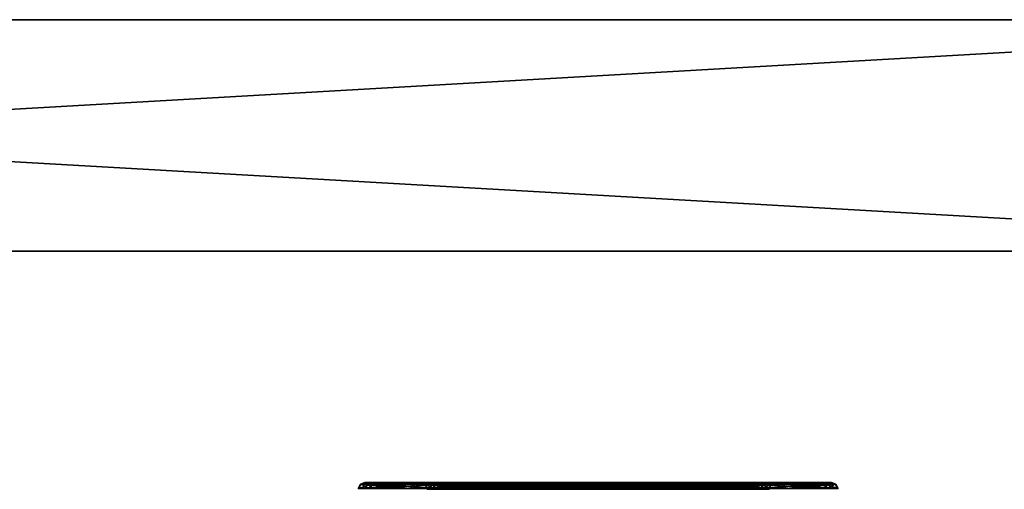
# Model space of a CAD drawing. Header units: millimetres. Extents: x -150 to 150, y -85 to 1149.
# Tile 204 of 256: x -93.65 to -89.39, y 1014.37 to 1016.4. Entities that reach past the tile are written whole.
import ezdxf

# ---------------------------------------------------------------- set-up
doc = ezdxf.new("R2010")
doc.units = ezdxf.units.MM
doc.header["$LTSCALE"] = 21.359881
for name, color, linetype in [('6381', 7, 'CONTINUOUS'), ('6382', 7, 'CONTINUOUS'), ('6383', 7, 'CONTINUOUS'), ('6384', 7, 'CONTINUOUS'), ('6385', 7, 'CONTINUOUS'), ('6386', 7, 'CONTINUOUS'), ('6387', 7, 'CONTINUOUS'), ('6388', 7, 'CONTINUOUS'), ('6422', 7, 'CONTINUOUS'), ('6423', 7, 'CONTINUOUS'), ('6424', 7, 'CONTINUOUS'), ('6425', 7, 'CONTINUOUS'), ('6426', 7, 'CONTINUOUS'), ('6427', 7, 'CONTINUOUS'), ('6428', 7, 'CONTINUOUS'), ('6429', 7, 'CONTINUOUS'), ('9017', 7, 'CONTINUOUS'), ('9018', 7, 'CONTINUOUS'), ('9019', 7, 'CONTINUOUS')]:
    doc.layers.add(name, color=color, linetype=linetype)

msp = doc.modelspace()

# ---------------------------------------------------------------- linework, layer by layer
at = {"layer": '6381', "linetype": 'CONTINUOUS'}
for points in [[(-91.8983, 1014.3912, 266.9508), (-91.7347, 1014.3912, 267.3079), (-91.8896, 1014.37, 266.9493), (-91.8983, 1014.3912, 266.9508)], [(-91.8615, 1014.3912, 266.5598), (-91.8983, 1014.3912, 266.9508), (-91.8532, 1014.37, 266.5628), (-91.8615, 1014.3912, 266.5598)], [(-91.8532, 1014.37, 266.5628), (-91.8983, 1014.3912, 266.9508), (-91.8896, 1014.37, 266.9493), (-91.8532, 1014.37, 266.5628)], [(-91.8896, 1014.37, 266.9493), (-91.7347, 1014.3912, 267.3079), (-91.7279, 1014.37, 267.3023), (-91.8896, 1014.37, 266.9493)], [(-91.634, 1014.3912, 266.2395), (-91.8615, 1014.3912, 266.5598), (-91.6284, 1014.37, 266.2463), (-91.634, 1014.3912, 266.2395)], [(-91.6284, 1014.37, 266.2463), (-91.8615, 1014.3912, 266.5598), (-91.8532, 1014.37, 266.5628), (-91.6284, 1014.37, 266.2463)], [(-91.7347, 1014.3912, 267.3079), (-91.4145, 1014.3912, 267.5353), (-91.7279, 1014.37, 267.3023), (-91.7347, 1014.3912, 267.3079)], [(-91.4145, 1014.3912, 267.5353), (-91.4122, 1014.3815, 267.5292), (-91.7279, 1014.37, 267.3023), (-91.4145, 1014.3912, 267.5353)], [(-91.4122, 1014.3815, 267.5292), (-91.4114, 1014.37, 267.5271), (-91.7279, 1014.37, 267.3023), (-91.4122, 1014.3815, 267.5292)], [(-91.277, 1014.3912, 266.0759), (-91.634, 1014.3912, 266.2395), (-91.2755, 1014.37, 266.0846), (-91.277, 1014.3912, 266.0759)], [(-91.2755, 1014.37, 266.0846), (-91.634, 1014.3912, 266.2395), (-91.6284, 1014.37, 266.2463), (-91.2755, 1014.37, 266.0846)], [(-90.8859, 1014.3912, 266.1128), (-91.277, 1014.3912, 266.0759), (-90.8882, 1014.3815, 266.1189), (-90.8859, 1014.3912, 266.1128)], [(-90.8882, 1014.3815, 266.1189), (-91.277, 1014.3912, 266.0759), (-90.889, 1014.37, 266.121), (-90.8882, 1014.3815, 266.1189)], [(-90.889, 1014.37, 266.121), (-91.277, 1014.3912, 266.0759), (-91.2755, 1014.37, 266.0846), (-90.889, 1014.37, 266.121)]]:
    msp.add_3dface(points, dxfattribs=at)
at = {"layer": '6382', "linetype": 'CONTINUOUS'}
for points in [[(-91.7511, 1014.4, 267.3213), (-91.8983, 1014.3912, 266.9508), (-91.919, 1014.4, 266.9557), (-91.7511, 1014.4, 267.3213)], [(-91.919, 1014.4, 266.9557), (-91.8983, 1014.3912, 266.9508), (-91.8818, 1014.4, 266.5536), (-91.919, 1014.4, 266.9557)], [(-91.7347, 1014.3912, 267.3079), (-91.8983, 1014.3912, 266.9508), (-91.7511, 1014.4, 267.3213), (-91.7347, 1014.3912, 267.3079)], [(-91.8983, 1014.3912, 266.9508), (-91.8615, 1014.3912, 266.5598), (-91.8818, 1014.4, 266.5536), (-91.8983, 1014.3912, 266.9508)], [(-91.8818, 1014.4, 266.5536), (-91.8615, 1014.3912, 266.5598), (-91.6492, 1014.4, 266.2245), (-91.8818, 1014.4, 266.5536)], [(-91.8615, 1014.3912, 266.5598), (-91.634, 1014.3912, 266.2395), (-91.6492, 1014.4, 266.2245), (-91.8615, 1014.3912, 266.5598)], [(-91.4219, 1014.4, 267.5552), (-91.7347, 1014.3912, 267.3079), (-91.7511, 1014.4, 267.3213), (-91.4219, 1014.4, 267.5552)], [(-91.7347, 1014.3912, 267.3079), (-91.4219, 1014.4, 267.5552), (-91.4179, 1014.3977, 267.5444), (-91.7347, 1014.3912, 267.3079)], [(-91.4145, 1014.3912, 267.5353), (-91.7347, 1014.3912, 267.3079), (-91.4179, 1014.3977, 267.5444), (-91.4145, 1014.3912, 267.5353)], [(-91.6492, 1014.4, 266.2245), (-91.634, 1014.3912, 266.2395), (-91.2829, 1014.4, 266.0554), (-91.6492, 1014.4, 266.2245)], [(-91.634, 1014.3912, 266.2395), (-91.277, 1014.3912, 266.0759), (-91.2829, 1014.4, 266.0554), (-91.634, 1014.3912, 266.2395)], [(-91.2829, 1014.4, 266.0554), (-91.277, 1014.3912, 266.0759), (-91.0781, 1014.4, 266.0474), (-91.2829, 1014.4, 266.0554)], [(-91.277, 1014.3912, 266.0759), (-90.8859, 1014.3912, 266.1128), (-91.0781, 1014.4, 266.0474), (-91.277, 1014.3912, 266.0759)], [(-91.0781, 1014.4, 266.0474), (-90.8859, 1014.3912, 266.1128), (-90.8825, 1014.3977, 266.1036), (-91.0781, 1014.4, 266.0474)], [(-90.8785, 1014.4, 266.0929), (-91.0781, 1014.4, 266.0474), (-90.8825, 1014.3977, 266.1036), (-90.8785, 1014.4, 266.0929)]]:
    msp.add_3dface(points, dxfattribs=at)
at = {"layer": '6383', "linetype": 'CONTINUOUS'}
for points in [[(-91.4122, 1014.3815, 267.5292), (-91.4145, 1014.3912, 267.5353), (-91.0234, 1014.3912, 267.5722), (-91.4122, 1014.3815, 267.5292)], [(-91.4114, 1014.37, 267.5271), (-91.4122, 1014.3815, 267.5292), (-91.0234, 1014.3912, 267.5722), (-91.4114, 1014.37, 267.5271)], [(-91.4114, 1014.37, 267.5271), (-91.0234, 1014.3912, 267.5722), (-91.0249, 1014.37, 267.5635), (-91.4114, 1014.37, 267.5271)], [(-91.0234, 1014.3912, 267.5722), (-90.6663, 1014.3912, 267.4086), (-91.0249, 1014.37, 267.5635), (-91.0234, 1014.3912, 267.5722)], [(-91.0249, 1014.37, 267.5635), (-90.6663, 1014.3912, 267.4086), (-90.6719, 1014.37, 267.4018), (-91.0249, 1014.37, 267.5635)], [(-90.8882, 1014.3815, 266.1189), (-90.889, 1014.37, 266.121), (-90.5724, 1014.37, 266.3458), (-90.8882, 1014.3815, 266.1189)], [(-90.8859, 1014.3912, 266.1128), (-90.8882, 1014.3815, 266.1189), (-90.5724, 1014.37, 266.3458), (-90.8859, 1014.3912, 266.1128)], [(-90.5657, 1014.3912, 266.3402), (-90.8859, 1014.3912, 266.1128), (-90.5724, 1014.37, 266.3458), (-90.5657, 1014.3912, 266.3402)], [(-90.6663, 1014.3912, 267.4086), (-90.4389, 1014.3912, 267.0883), (-90.6719, 1014.37, 267.4018), (-90.6663, 1014.3912, 267.4086)], [(-90.6719, 1014.37, 267.4018), (-90.4389, 1014.3912, 267.0883), (-90.4471, 1014.37, 267.0853), (-90.6719, 1014.37, 267.4018)], [(-90.4107, 1014.37, 266.6987), (-90.5657, 1014.3912, 266.3402), (-90.5724, 1014.37, 266.3458), (-90.4107, 1014.37, 266.6987)], [(-90.4021, 1014.3912, 266.6973), (-90.5657, 1014.3912, 266.3402), (-90.4107, 1014.37, 266.6987), (-90.4021, 1014.3912, 266.6973)], [(-90.4389, 1014.3912, 267.0883), (-90.4021, 1014.3912, 266.6973), (-90.4471, 1014.37, 267.0853), (-90.4389, 1014.3912, 267.0883)], [(-90.4471, 1014.37, 267.0853), (-90.4021, 1014.3912, 266.6973), (-90.4107, 1014.37, 266.6987), (-90.4471, 1014.37, 267.0853)]]:
    msp.add_3dface(points, dxfattribs=at)
at = {"layer": '6384', "linetype": 'CONTINUOUS'}
for points in [[(-91.4179, 1014.3977, 267.5444), (-91.4219, 1014.4, 267.5552), (-91.2223, 1014.4, 267.6007), (-91.4179, 1014.3977, 267.5444)], [(-91.4145, 1014.3912, 267.5353), (-91.4179, 1014.3977, 267.5444), (-91.2223, 1014.4, 267.6007), (-91.4145, 1014.3912, 267.5353)], [(-91.0234, 1014.3912, 267.5722), (-91.4145, 1014.3912, 267.5353), (-91.2223, 1014.4, 267.6007), (-91.0234, 1014.3912, 267.5722)], [(-91.0174, 1014.4, 267.5927), (-91.0234, 1014.3912, 267.5722), (-91.2223, 1014.4, 267.6007), (-91.0174, 1014.4, 267.5927)], [(-90.6663, 1014.3912, 267.4086), (-91.0234, 1014.3912, 267.5722), (-91.0174, 1014.4, 267.5927), (-90.6663, 1014.3912, 267.4086)], [(-90.6512, 1014.4, 267.4236), (-90.6663, 1014.3912, 267.4086), (-91.0174, 1014.4, 267.5927), (-90.6512, 1014.4, 267.4236)], [(-90.8825, 1014.3977, 266.1036), (-90.8859, 1014.3912, 266.1128), (-90.5657, 1014.3912, 266.3402), (-90.8825, 1014.3977, 266.1036)], [(-90.8785, 1014.4, 266.0929), (-90.8825, 1014.3977, 266.1036), (-90.5657, 1014.3912, 266.3402), (-90.8785, 1014.4, 266.0929)], [(-90.8785, 1014.4, 266.0929), (-90.5657, 1014.3912, 266.3402), (-90.5492, 1014.4, 266.3268), (-90.8785, 1014.4, 266.0929)], [(-90.4389, 1014.3912, 267.0883), (-90.6663, 1014.3912, 267.4086), (-90.6512, 1014.4, 267.4236), (-90.4389, 1014.3912, 267.0883)], [(-90.4186, 1014.4, 267.0945), (-90.4389, 1014.3912, 267.0883), (-90.6512, 1014.4, 267.4236), (-90.4186, 1014.4, 267.0945)], [(-90.5657, 1014.3912, 266.3402), (-90.4021, 1014.3912, 266.6973), (-90.5492, 1014.4, 266.3268), (-90.5657, 1014.3912, 266.3402)], [(-90.5492, 1014.4, 266.3268), (-90.4021, 1014.3912, 266.6973), (-90.3814, 1014.4, 266.6924), (-90.5492, 1014.4, 266.3268)], [(-90.4021, 1014.3912, 266.6973), (-90.4389, 1014.3912, 267.0883), (-90.4186, 1014.4, 267.0945), (-90.4021, 1014.3912, 266.6973)], [(-90.3814, 1014.4, 266.6924), (-90.4021, 1014.3912, 266.6973), (-90.4186, 1014.4, 267.0945), (-90.3814, 1014.4, 266.6924)]]:
    msp.add_3dface(points, dxfattribs=at)
at = {"layer": '6385', "linetype": 'CONTINUOUS'}
for points in [[(-92.1786, 1014.3923, 266.9983), (-92.128, 1014.3923, 266.4607), (-92.1883, 1014.3733, 266.9999), (-92.1786, 1014.3923, 266.9983)], [(-92.1883, 1014.3733, 266.9999), (-92.128, 1014.3923, 266.4607), (-92.1371, 1014.3733, 266.4573), (-92.1883, 1014.3733, 266.9999)], [(-91.9612, 1014.3733, 267.4954), (-92.1786, 1014.3923, 266.9983), (-92.1883, 1014.3733, 266.9999), (-91.9612, 1014.3733, 267.4954)], [(-91.9537, 1014.3923, 267.4892), (-92.1786, 1014.3923, 266.9983), (-91.9612, 1014.3733, 267.4954), (-91.9537, 1014.3923, 267.4892)], [(-92.128, 1014.3923, 266.4607), (-91.8153, 1014.3923, 266.0205), (-92.1371, 1014.3733, 266.4573), (-92.128, 1014.3923, 266.4607)], [(-92.1371, 1014.3733, 266.4573), (-91.8153, 1014.3923, 266.0205), (-91.8216, 1014.3733, 266.013), (-92.1371, 1014.3733, 266.4573)], [(-91.5169, 1014.3733, 267.811), (-91.9537, 1014.3923, 267.4892), (-91.9612, 1014.3733, 267.4954), (-91.5169, 1014.3733, 267.811)], [(-91.5135, 1014.3923, 267.8018), (-91.9537, 1014.3923, 267.4892), (-91.5158, 1014.3837, 267.8081), (-91.5135, 1014.3923, 267.8018)], [(-91.5158, 1014.3837, 267.8081), (-91.9537, 1014.3923, 267.4892), (-91.5169, 1014.3733, 267.811), (-91.5158, 1014.3837, 267.8081)], [(-91.8153, 1014.3923, 266.0205), (-91.3244, 1014.3923, 265.7956), (-91.8216, 1014.3733, 266.013), (-91.8153, 1014.3923, 266.0205)], [(-91.8216, 1014.3733, 266.013), (-91.3244, 1014.3923, 265.7956), (-91.3261, 1014.3733, 265.786), (-91.8216, 1014.3733, 266.013)], [(-90.7869, 1014.3923, 265.8463), (-90.7846, 1014.3837, 265.84), (-91.3261, 1014.3733, 265.786), (-90.7869, 1014.3923, 265.8463)], [(-91.3244, 1014.3923, 265.7956), (-90.7869, 1014.3923, 265.8463), (-91.3261, 1014.3733, 265.786), (-91.3244, 1014.3923, 265.7956)], [(-90.7846, 1014.3837, 265.84), (-90.7835, 1014.3733, 265.8371), (-91.3261, 1014.3733, 265.786), (-90.7846, 1014.3837, 265.84)]]:
    msp.add_3dface(points, dxfattribs=at)
at = {"layer": '6386', "linetype": 'CONTINUOUS'}
for points in [[(-92.128, 1014.3923, 266.4607), (-92.1786, 1014.3923, 266.9983), (-92.1593, 1014.4, 266.9923), (-92.128, 1014.3923, 266.4607)], [(-92.1786, 1014.3923, 266.9983), (-91.9537, 1014.3923, 267.4892), (-91.9404, 1014.4, 267.4738), (-92.1786, 1014.3923, 266.9983)], [(-92.1593, 1014.4, 266.9923), (-92.1786, 1014.3923, 266.9983), (-91.9404, 1014.4, 267.4738), (-92.1593, 1014.4, 266.9923)], [(-92.1089, 1014.4, 266.467), (-92.128, 1014.3923, 266.4607), (-92.1593, 1014.4, 266.9923), (-92.1089, 1014.4, 266.467)], [(-91.8153, 1014.3923, 266.0205), (-92.128, 1014.3923, 266.4607), (-92.1089, 1014.4, 266.467), (-91.8153, 1014.3923, 266.0205)], [(-91.8024, 1014.4, 266.0358), (-91.8153, 1014.3923, 266.0205), (-92.1089, 1014.4, 266.467), (-91.8024, 1014.4, 266.0358)], [(-91.9537, 1014.3923, 267.4892), (-91.5135, 1014.3923, 267.8018), (-91.7438, 1014.4, 267.6573), (-91.9537, 1014.3923, 267.4892)], [(-91.9404, 1014.4, 267.4738), (-91.9537, 1014.3923, 267.4892), (-91.7438, 1014.4, 267.6573), (-91.9404, 1014.4, 267.4738)], [(-91.3244, 1014.3923, 265.7956), (-91.8153, 1014.3923, 266.0205), (-91.3218, 1014.4, 265.8155), (-91.3244, 1014.3923, 265.7956)], [(-91.3218, 1014.4, 265.8155), (-91.8153, 1014.3923, 266.0205), (-91.8024, 1014.4, 266.0358), (-91.3218, 1014.4, 265.8155)], [(-91.7438, 1014.4, 267.6573), (-91.5135, 1014.3923, 267.8018), (-91.5102, 1014.398, 267.7931), (-91.7438, 1014.4, 267.6573)], [(-91.5065, 1014.4, 267.7831), (-91.7438, 1014.4, 267.6573), (-91.5102, 1014.398, 267.7931), (-91.5065, 1014.4, 267.7831)], [(-90.7939, 1014.4, 265.865), (-91.3244, 1014.3923, 265.7956), (-91.3218, 1014.4, 265.8155), (-90.7939, 1014.4, 265.865)], [(-91.3244, 1014.3923, 265.7956), (-90.7939, 1014.4, 265.865), (-90.7901, 1014.398, 265.855), (-91.3244, 1014.3923, 265.7956)], [(-90.7869, 1014.3923, 265.8463), (-91.3244, 1014.3923, 265.7956), (-90.7901, 1014.398, 265.855), (-90.7869, 1014.3923, 265.8463)]]:
    msp.add_3dface(points, dxfattribs=at)
at = {"layer": '6387', "linetype": 'CONTINUOUS'}
for points in [[(-91.5158, 1014.3837, 267.8081), (-91.5169, 1014.3733, 267.811), (-90.9743, 1014.3733, 267.8621), (-91.5158, 1014.3837, 267.8081)], [(-91.5135, 1014.3923, 267.8018), (-91.5158, 1014.3837, 267.8081), (-90.9743, 1014.3733, 267.8621), (-91.5135, 1014.3923, 267.8018)], [(-90.9759, 1014.3923, 267.8525), (-91.5135, 1014.3923, 267.8018), (-90.9743, 1014.3733, 267.8621), (-90.9759, 1014.3923, 267.8525)], [(-90.485, 1014.3923, 267.6276), (-90.9759, 1014.3923, 267.8525), (-90.4788, 1014.3733, 267.6351), (-90.485, 1014.3923, 267.6276)], [(-90.4788, 1014.3733, 267.6351), (-90.9759, 1014.3923, 267.8525), (-90.9743, 1014.3733, 267.8621), (-90.4788, 1014.3733, 267.6351)], [(-90.7846, 1014.3837, 265.84), (-90.7869, 1014.3923, 265.8463), (-90.3467, 1014.3923, 266.1589), (-90.7846, 1014.3837, 265.84)], [(-90.7835, 1014.3733, 265.8371), (-90.7846, 1014.3837, 265.84), (-90.3467, 1014.3923, 266.1589), (-90.7835, 1014.3733, 265.8371)], [(-90.7835, 1014.3733, 265.8371), (-90.3467, 1014.3923, 266.1589), (-90.3391, 1014.3733, 266.1527), (-90.7835, 1014.3733, 265.8371)], [(-90.1724, 1014.3923, 267.1873), (-90.485, 1014.3923, 267.6276), (-90.1632, 1014.3733, 267.1908), (-90.1724, 1014.3923, 267.1873)], [(-90.1632, 1014.3733, 267.1908), (-90.485, 1014.3923, 267.6276), (-90.4788, 1014.3733, 267.6351), (-90.1632, 1014.3733, 267.1908)], [(-90.3467, 1014.3923, 266.1589), (-90.1217, 1014.3923, 266.6498), (-90.3391, 1014.3733, 266.1527), (-90.3467, 1014.3923, 266.1589)], [(-90.3391, 1014.3733, 266.1527), (-90.1217, 1014.3923, 266.6498), (-90.1121, 1014.3733, 266.6481), (-90.3391, 1014.3733, 266.1527)], [(-90.1217, 1014.3923, 266.6498), (-90.1724, 1014.3923, 267.1873), (-90.1121, 1014.3733, 266.6481), (-90.1217, 1014.3923, 266.6498)], [(-90.1121, 1014.3733, 266.6481), (-90.1724, 1014.3923, 267.1873), (-90.1632, 1014.3733, 267.1908), (-90.1121, 1014.3733, 266.6481)]]:
    msp.add_3dface(points, dxfattribs=at)
at = {"layer": '6388', "linetype": 'CONTINUOUS'}
for points in [[(-91.5102, 1014.398, 267.7931), (-91.5135, 1014.3923, 267.8018), (-90.9759, 1014.3923, 267.8525), (-91.5102, 1014.398, 267.7931)], [(-91.5065, 1014.4, 267.7831), (-91.5102, 1014.398, 267.7931), (-90.9759, 1014.3923, 267.8525), (-91.5065, 1014.4, 267.7831)], [(-91.5065, 1014.4, 267.7831), (-90.9759, 1014.3923, 267.8525), (-90.9786, 1014.4, 267.8326), (-91.5065, 1014.4, 267.7831)], [(-90.9759, 1014.3923, 267.8525), (-90.485, 1014.3923, 267.6276), (-90.9786, 1014.4, 267.8326), (-90.9759, 1014.3923, 267.8525)], [(-90.9786, 1014.4, 267.8326), (-90.485, 1014.3923, 267.6276), (-90.498, 1014.4, 267.6123), (-90.9786, 1014.4, 267.8326)], [(-90.7901, 1014.398, 265.855), (-90.7939, 1014.4, 265.865), (-90.5565, 1014.4, 265.9908), (-90.7901, 1014.398, 265.855)], [(-90.7869, 1014.3923, 265.8463), (-90.7901, 1014.398, 265.855), (-90.5565, 1014.4, 265.9908), (-90.7869, 1014.3923, 265.8463)], [(-90.3467, 1014.3923, 266.1589), (-90.7869, 1014.3923, 265.8463), (-90.5565, 1014.4, 265.9908), (-90.3467, 1014.3923, 266.1589)], [(-90.3599, 1014.4, 266.1743), (-90.3467, 1014.3923, 266.1589), (-90.5565, 1014.4, 265.9908), (-90.3599, 1014.4, 266.1743)], [(-90.498, 1014.4, 267.6123), (-90.485, 1014.3923, 267.6276), (-90.1914, 1014.4, 267.1811), (-90.498, 1014.4, 267.6123)], [(-90.485, 1014.3923, 267.6276), (-90.1724, 1014.3923, 267.1873), (-90.1914, 1014.4, 267.1811), (-90.485, 1014.3923, 267.6276)], [(-90.1217, 1014.3923, 266.6498), (-90.3467, 1014.3923, 266.1589), (-90.3599, 1014.4, 266.1743), (-90.1217, 1014.3923, 266.6498)], [(-90.141, 1014.4, 266.6558), (-90.1217, 1014.3923, 266.6498), (-90.3599, 1014.4, 266.1743), (-90.141, 1014.4, 266.6558)], [(-90.1914, 1014.4, 267.1811), (-90.1724, 1014.3923, 267.1873), (-90.141, 1014.4, 266.6558), (-90.1914, 1014.4, 267.1811)], [(-90.1724, 1014.3923, 267.1873), (-90.1217, 1014.3923, 266.6498), (-90.141, 1014.4, 266.6558), (-90.1724, 1014.3923, 267.1873)]]:
    msp.add_3dface(points, dxfattribs=at)
at = {"layer": '6422', "linetype": 'CONTINUOUS'}
for points in [[(-91.8965, 1014.3912, 333.0392), (-91.8649, 1014.3912, 333.4307), (-91.8879, 1014.37, 333.0408), (-91.8965, 1014.3912, 333.0392)], [(-91.7282, 1014.3912, 332.6843), (-91.8965, 1014.3912, 333.0392), (-91.7215, 1014.37, 332.69), (-91.7282, 1014.3912, 332.6843)], [(-91.7215, 1014.37, 332.69), (-91.8965, 1014.3912, 333.0392), (-91.8879, 1014.37, 333.0408), (-91.7215, 1014.37, 332.69)], [(-91.8879, 1014.37, 333.0408), (-91.8649, 1014.3912, 333.4307), (-91.8567, 1014.37, 333.4278), (-91.8879, 1014.37, 333.0408)], [(-91.8649, 1014.3912, 333.4307), (-91.6418, 1014.3912, 333.7539), (-91.8567, 1014.37, 333.4278), (-91.8649, 1014.3912, 333.4307)], [(-91.8567, 1014.37, 333.4278), (-91.6418, 1014.3912, 333.7539), (-91.6361, 1014.37, 333.7473), (-91.8567, 1014.37, 333.4278)], [(-91.4049, 1014.3912, 332.4612), (-91.7282, 1014.3912, 332.6843), (-91.4028, 1014.3815, 332.4673), (-91.4049, 1014.3912, 332.4612)], [(-91.4028, 1014.3815, 332.4673), (-91.7282, 1014.3912, 332.6843), (-91.402, 1014.37, 332.4695), (-91.4028, 1014.3815, 332.4673)], [(-91.402, 1014.37, 332.4695), (-91.7282, 1014.3912, 332.6843), (-91.7215, 1014.37, 332.69), (-91.402, 1014.37, 332.4695)], [(-91.6418, 1014.3912, 333.7539), (-91.2869, 1014.3912, 333.9223), (-91.6361, 1014.37, 333.7473), (-91.6418, 1014.3912, 333.7539)], [(-91.6361, 1014.37, 333.7473), (-91.2869, 1014.3912, 333.9223), (-91.2854, 1014.37, 333.9137), (-91.6361, 1014.37, 333.7473)], [(-91.2869, 1014.3912, 333.9223), (-90.8954, 1014.3912, 333.8907), (-91.2854, 1014.37, 333.9137), (-91.2869, 1014.3912, 333.9223)], [(-90.8954, 1014.3912, 333.8907), (-90.8976, 1014.3815, 333.8846), (-91.2854, 1014.37, 333.9137), (-90.8954, 1014.3912, 333.8907)], [(-90.8976, 1014.3815, 333.8846), (-90.8984, 1014.37, 333.8824), (-91.2854, 1014.37, 333.9137), (-90.8976, 1014.3815, 333.8846)]]:
    msp.add_3dface(points, dxfattribs=at)
at = {"layer": '6423', "linetype": 'CONTINUOUS'}
for points in [[(-91.8649, 1014.3912, 333.4307), (-91.8965, 1014.3912, 333.0392), (-91.9178, 1014.4, 333.0374), (-91.8649, 1014.3912, 333.4307)], [(-91.8845, 1014.4, 333.4391), (-91.8649, 1014.3912, 333.4307), (-91.9178, 1014.4, 333.0374), (-91.8845, 1014.4, 333.4391)], [(-91.9178, 1014.4, 333.0374), (-91.8965, 1014.3912, 333.0392), (-91.7459, 1014.4, 332.6725), (-91.9178, 1014.4, 333.0374)], [(-91.8965, 1014.3912, 333.0392), (-91.7282, 1014.3912, 332.6843), (-91.7459, 1014.4, 332.6725), (-91.8965, 1014.3912, 333.0392)], [(-91.6418, 1014.3912, 333.7539), (-91.8649, 1014.3912, 333.4307), (-91.8845, 1014.4, 333.4391), (-91.6418, 1014.3912, 333.7539)], [(-91.6545, 1014.4, 333.771), (-91.6418, 1014.3912, 333.7539), (-91.8845, 1014.4, 333.4391), (-91.6545, 1014.4, 333.771)], [(-91.7459, 1014.4, 332.6725), (-91.7282, 1014.3912, 332.6843), (-91.5942, 1014.4, 332.5346), (-91.7459, 1014.4, 332.6725)], [(-91.7282, 1014.3912, 332.6843), (-91.4049, 1014.3912, 332.4612), (-91.5942, 1014.4, 332.5346), (-91.7282, 1014.3912, 332.6843)], [(-91.2909, 1014.4, 333.9432), (-91.6418, 1014.3912, 333.7539), (-91.6545, 1014.4, 333.771), (-91.2909, 1014.4, 333.9432)], [(-91.2869, 1014.3912, 333.9223), (-91.6418, 1014.3912, 333.7539), (-91.2909, 1014.4, 333.9432), (-91.2869, 1014.3912, 333.9223)], [(-91.5942, 1014.4, 332.5346), (-91.4049, 1014.3912, 332.4612), (-91.4082, 1014.3977, 332.452), (-91.5942, 1014.4, 332.5346)], [(-91.4121, 1014.4, 332.4412), (-91.5942, 1014.4, 332.5346), (-91.4082, 1014.3977, 332.452), (-91.4121, 1014.4, 332.4412)], [(-90.8883, 1014.4, 333.9107), (-91.2869, 1014.3912, 333.9223), (-91.2909, 1014.4, 333.9432), (-90.8883, 1014.4, 333.9107)], [(-91.2869, 1014.3912, 333.9223), (-90.8883, 1014.4, 333.9107), (-90.8922, 1014.3977, 333.8999), (-91.2869, 1014.3912, 333.9223)], [(-90.8954, 1014.3912, 333.8907), (-91.2869, 1014.3912, 333.9223), (-90.8922, 1014.3977, 333.8999), (-90.8954, 1014.3912, 333.8907)]]:
    msp.add_3dface(points, dxfattribs=at)
at = {"layer": '6424', "linetype": 'CONTINUOUS'}
for points in [[(-91.4049, 1014.3912, 332.4612), (-91.4028, 1014.3815, 332.4673), (-91.015, 1014.37, 332.4382), (-91.4049, 1014.3912, 332.4612)], [(-91.0134, 1014.3912, 332.4296), (-91.4049, 1014.3912, 332.4612), (-91.015, 1014.37, 332.4382), (-91.0134, 1014.3912, 332.4296)], [(-91.4028, 1014.3815, 332.4673), (-91.402, 1014.37, 332.4695), (-91.015, 1014.37, 332.4382), (-91.4028, 1014.3815, 332.4673)], [(-90.6643, 1014.37, 332.6047), (-91.0134, 1014.3912, 332.4296), (-91.015, 1014.37, 332.4382), (-90.6643, 1014.37, 332.6047)], [(-90.6586, 1014.3912, 332.598), (-91.0134, 1014.3912, 332.4296), (-90.6643, 1014.37, 332.6047), (-90.6586, 1014.3912, 332.598)], [(-90.8984, 1014.37, 333.8824), (-90.8976, 1014.3815, 333.8846), (-90.5722, 1014.3912, 333.6676), (-90.8984, 1014.37, 333.8824)], [(-90.8984, 1014.37, 333.8824), (-90.5722, 1014.3912, 333.6676), (-90.5789, 1014.37, 333.6619), (-90.8984, 1014.37, 333.8824)], [(-90.8976, 1014.3815, 333.8846), (-90.8954, 1014.3912, 333.8907), (-90.5722, 1014.3912, 333.6676), (-90.8976, 1014.3815, 333.8846)], [(-90.4437, 1014.37, 332.9242), (-90.6586, 1014.3912, 332.598), (-90.6643, 1014.37, 332.6047), (-90.4437, 1014.37, 332.9242)], [(-90.4354, 1014.3912, 332.9212), (-90.6586, 1014.3912, 332.598), (-90.4437, 1014.37, 332.9242), (-90.4354, 1014.3912, 332.9212)], [(-90.5722, 1014.3912, 333.6676), (-90.4038, 1014.3912, 333.3127), (-90.5789, 1014.37, 333.6619), (-90.5722, 1014.3912, 333.6676)], [(-90.5789, 1014.37, 333.6619), (-90.4038, 1014.3912, 333.3127), (-90.4125, 1014.37, 333.3111), (-90.5789, 1014.37, 333.6619)], [(-90.4125, 1014.37, 333.3111), (-90.4354, 1014.3912, 332.9212), (-90.4437, 1014.37, 332.9242), (-90.4125, 1014.37, 333.3111)], [(-90.4038, 1014.3912, 333.3127), (-90.4354, 1014.3912, 332.9212), (-90.4125, 1014.37, 333.3111), (-90.4038, 1014.3912, 333.3127)]]:
    msp.add_3dface(points, dxfattribs=at)
at = {"layer": '6425', "linetype": 'CONTINUOUS'}
for points in [[(-91.4121, 1014.4, 332.4412), (-91.4082, 1014.3977, 332.452), (-91.0134, 1014.3912, 332.4296), (-91.4121, 1014.4, 332.4412)], [(-91.4121, 1014.4, 332.4412), (-91.0134, 1014.3912, 332.4296), (-91.0095, 1014.4, 332.4088), (-91.4121, 1014.4, 332.4412)], [(-91.4082, 1014.3977, 332.452), (-91.4049, 1014.3912, 332.4612), (-91.0134, 1014.3912, 332.4296), (-91.4082, 1014.3977, 332.452)], [(-91.0134, 1014.3912, 332.4296), (-90.6586, 1014.3912, 332.598), (-91.0095, 1014.4, 332.4088), (-91.0134, 1014.3912, 332.4296)], [(-91.0095, 1014.4, 332.4088), (-90.6586, 1014.3912, 332.598), (-90.6459, 1014.4, 332.5809), (-91.0095, 1014.4, 332.4088)], [(-90.8954, 1014.3912, 333.8907), (-90.8922, 1014.3977, 333.8999), (-90.7062, 1014.4, 333.8173), (-90.8954, 1014.3912, 333.8907)], [(-90.5722, 1014.3912, 333.6676), (-90.8954, 1014.3912, 333.8907), (-90.7062, 1014.4, 333.8173), (-90.5722, 1014.3912, 333.6676)], [(-90.8922, 1014.3977, 333.8999), (-90.8883, 1014.4, 333.9107), (-90.7062, 1014.4, 333.8173), (-90.8922, 1014.3977, 333.8999)], [(-90.5544, 1014.4, 333.6794), (-90.5722, 1014.3912, 333.6676), (-90.7062, 1014.4, 333.8173), (-90.5544, 1014.4, 333.6794)], [(-90.6586, 1014.3912, 332.598), (-90.4354, 1014.3912, 332.9212), (-90.4159, 1014.4, 332.9128), (-90.6586, 1014.3912, 332.598)], [(-90.6459, 1014.4, 332.5809), (-90.6586, 1014.3912, 332.598), (-90.4159, 1014.4, 332.9128), (-90.6459, 1014.4, 332.5809)], [(-90.4038, 1014.3912, 333.3127), (-90.5722, 1014.3912, 333.6676), (-90.5544, 1014.4, 333.6794), (-90.4038, 1014.3912, 333.3127)], [(-90.3826, 1014.4, 333.3145), (-90.4038, 1014.3912, 333.3127), (-90.5544, 1014.4, 333.6794), (-90.3826, 1014.4, 333.3145)], [(-90.4354, 1014.3912, 332.9212), (-90.4038, 1014.3912, 333.3127), (-90.3826, 1014.4, 333.3145), (-90.4354, 1014.3912, 332.9212)], [(-90.4159, 1014.4, 332.9128), (-90.4354, 1014.3912, 332.9212), (-90.3826, 1014.4, 333.3145), (-90.4159, 1014.4, 332.9128)]]:
    msp.add_3dface(points, dxfattribs=at)
at = {"layer": '6426', "linetype": 'CONTINUOUS'}
for points in [[(-92.1762, 1014.3923, 332.988), (-91.9447, 1014.3923, 332.5001), (-92.1858, 1014.3733, 332.9862), (-92.1762, 1014.3923, 332.988)], [(-92.1858, 1014.3733, 332.9862), (-91.9447, 1014.3923, 332.5001), (-91.9522, 1014.3733, 332.4938), (-92.1858, 1014.3733, 332.9862)], [(-92.142, 1014.3733, 333.5294), (-92.1762, 1014.3923, 332.988), (-92.1858, 1014.3733, 332.9862), (-92.142, 1014.3733, 333.5294)], [(-92.1327, 1014.3923, 333.5262), (-92.1762, 1014.3923, 332.988), (-92.142, 1014.3733, 333.5294), (-92.1327, 1014.3923, 333.5262)], [(-91.8323, 1014.3733, 333.978), (-92.1327, 1014.3923, 333.5262), (-92.142, 1014.3733, 333.5294), (-91.8323, 1014.3733, 333.978)], [(-91.826, 1014.3923, 333.9705), (-92.1327, 1014.3923, 333.5262), (-91.8323, 1014.3733, 333.978), (-91.826, 1014.3923, 333.9705)], [(-91.5004, 1014.3923, 332.1934), (-91.5026, 1014.3837, 332.1871), (-91.9522, 1014.3733, 332.4938), (-91.5004, 1014.3923, 332.1934)], [(-91.9447, 1014.3923, 332.5001), (-91.5004, 1014.3923, 332.1934), (-91.9522, 1014.3733, 332.4938), (-91.9447, 1014.3923, 332.5001)], [(-91.5026, 1014.3837, 332.1871), (-91.5037, 1014.3733, 332.1842), (-91.9522, 1014.3733, 332.4938), (-91.5026, 1014.3837, 332.1871)], [(-91.3399, 1014.3733, 334.2116), (-91.826, 1014.3923, 333.9705), (-91.8323, 1014.3733, 333.978), (-91.3399, 1014.3733, 334.2116)], [(-91.3382, 1014.3923, 334.202), (-91.826, 1014.3923, 333.9705), (-91.3399, 1014.3733, 334.2116), (-91.3382, 1014.3923, 334.202)], [(-90.7967, 1014.3733, 334.1677), (-91.3382, 1014.3923, 334.202), (-91.3399, 1014.3733, 334.2116), (-90.7967, 1014.3733, 334.1677)], [(-90.8, 1014.3923, 334.1585), (-91.3382, 1014.3923, 334.202), (-90.7977, 1014.3837, 334.1648), (-90.8, 1014.3923, 334.1585)], [(-90.7977, 1014.3837, 334.1648), (-91.3382, 1014.3923, 334.202), (-90.7967, 1014.3733, 334.1677), (-90.7977, 1014.3837, 334.1648)]]:
    msp.add_3dface(points, dxfattribs=at)
at = {"layer": '6427', "linetype": 'CONTINUOUS'}
for points in [[(-91.9447, 1014.3923, 332.5001), (-92.1762, 1014.3923, 332.988), (-91.9299, 1014.4, 332.5136), (-91.9447, 1014.3923, 332.5001)], [(-92.1762, 1014.3923, 332.988), (-92.1327, 1014.3923, 333.5262), (-92.1141, 1014.4, 333.5187), (-92.1762, 1014.3923, 332.988)], [(-91.9299, 1014.4, 332.5136), (-92.1762, 1014.3923, 332.988), (-92.1565, 1014.4, 332.9913), (-91.9299, 1014.4, 332.5136)], [(-92.1565, 1014.4, 332.9913), (-92.1762, 1014.3923, 332.988), (-92.1141, 1014.4, 333.5187), (-92.1565, 1014.4, 332.9913)], [(-92.1327, 1014.3923, 333.5262), (-91.826, 1014.3923, 333.9705), (-91.8151, 1014.4, 333.9535), (-92.1327, 1014.3923, 333.5262)], [(-92.1141, 1014.4, 333.5187), (-92.1327, 1014.3923, 333.5262), (-91.8151, 1014.4, 333.9535), (-92.1141, 1014.4, 333.5187)], [(-91.4937, 1014.4, 332.2123), (-91.9447, 1014.3923, 332.5001), (-91.9299, 1014.4, 332.5136), (-91.4937, 1014.4, 332.2123)], [(-91.9447, 1014.3923, 332.5001), (-91.4937, 1014.4, 332.2123), (-91.4973, 1014.398, 332.2022), (-91.9447, 1014.3923, 332.5001)], [(-91.5004, 1014.3923, 332.1934), (-91.9447, 1014.3923, 332.5001), (-91.4973, 1014.398, 332.2022), (-91.5004, 1014.3923, 332.1934)], [(-91.826, 1014.3923, 333.9705), (-91.3382, 1014.3923, 334.202), (-91.3379, 1014.4, 334.1817), (-91.826, 1014.3923, 333.9705)], [(-91.8151, 1014.4, 333.9535), (-91.826, 1014.3923, 333.9705), (-91.3379, 1014.4, 334.1817), (-91.8151, 1014.4, 333.9535)], [(-91.3382, 1014.3923, 334.202), (-90.8, 1014.3923, 334.1585), (-91.0694, 1014.4, 334.1958), (-91.3382, 1014.3923, 334.202)], [(-91.3379, 1014.4, 334.1817), (-91.3382, 1014.3923, 334.202), (-91.0694, 1014.4, 334.1958), (-91.3379, 1014.4, 334.1817)], [(-91.0694, 1014.4, 334.1958), (-90.8, 1014.3923, 334.1585), (-90.8031, 1014.398, 334.1497), (-91.0694, 1014.4, 334.1958)], [(-90.8067, 1014.4, 334.1396), (-91.0694, 1014.4, 334.1958), (-90.8031, 1014.398, 334.1497), (-90.8067, 1014.4, 334.1396)]]:
    msp.add_3dface(points, dxfattribs=at)
at = {"layer": '6428', "linetype": 'CONTINUOUS'}
for points in [[(-91.5037, 1014.3733, 332.1842), (-91.5026, 1014.3837, 332.1871), (-90.9622, 1014.3923, 332.1499), (-91.5037, 1014.3733, 332.1842)], [(-91.5037, 1014.3733, 332.1842), (-90.9622, 1014.3923, 332.1499), (-90.9604, 1014.3733, 332.1403), (-91.5037, 1014.3733, 332.1842)], [(-91.5026, 1014.3837, 332.1871), (-91.5004, 1014.3923, 332.1934), (-90.9622, 1014.3923, 332.1499), (-91.5026, 1014.3837, 332.1871)], [(-90.9622, 1014.3923, 332.1499), (-90.4744, 1014.3923, 332.3814), (-90.9604, 1014.3733, 332.1403), (-90.9622, 1014.3923, 332.1499)], [(-90.9604, 1014.3733, 332.1403), (-90.4744, 1014.3923, 332.3814), (-90.468, 1014.3733, 332.3739), (-90.9604, 1014.3733, 332.1403)], [(-90.8, 1014.3923, 334.1585), (-90.7977, 1014.3837, 334.1648), (-90.3482, 1014.3733, 333.8581), (-90.8, 1014.3923, 334.1585)], [(-90.3556, 1014.3923, 333.8518), (-90.8, 1014.3923, 334.1585), (-90.3482, 1014.3733, 333.8581), (-90.3556, 1014.3923, 333.8518)], [(-90.7977, 1014.3837, 334.1648), (-90.7967, 1014.3733, 334.1677), (-90.3482, 1014.3733, 333.8581), (-90.7977, 1014.3837, 334.1648)], [(-90.4744, 1014.3923, 332.3814), (-90.1676, 1014.3923, 332.8258), (-90.468, 1014.3733, 332.3739), (-90.4744, 1014.3923, 332.3814)], [(-90.468, 1014.3733, 332.3739), (-90.1676, 1014.3923, 332.8258), (-90.1584, 1014.3733, 332.8225), (-90.468, 1014.3733, 332.3739)], [(-90.1242, 1014.3923, 333.3639), (-90.3556, 1014.3923, 333.8518), (-90.1145, 1014.3733, 333.3657), (-90.1242, 1014.3923, 333.3639)], [(-90.1145, 1014.3733, 333.3657), (-90.3556, 1014.3923, 333.8518), (-90.3482, 1014.3733, 333.8581), (-90.1145, 1014.3733, 333.3657)], [(-90.1676, 1014.3923, 332.8258), (-90.1242, 1014.3923, 333.3639), (-90.1584, 1014.3733, 332.8225), (-90.1676, 1014.3923, 332.8258)], [(-90.1584, 1014.3733, 332.8225), (-90.1242, 1014.3923, 333.3639), (-90.1145, 1014.3733, 333.3657), (-90.1584, 1014.3733, 332.8225)]]:
    msp.add_3dface(points, dxfattribs=at)
at = {"layer": '6429', "linetype": 'CONTINUOUS'}
for points in [[(-91.5004, 1014.3923, 332.1934), (-91.4973, 1014.398, 332.2022), (-91.231, 1014.4, 332.1561), (-91.5004, 1014.3923, 332.1934)], [(-90.9622, 1014.3923, 332.1499), (-91.5004, 1014.3923, 332.1934), (-91.231, 1014.4, 332.1561), (-90.9622, 1014.3923, 332.1499)], [(-91.4973, 1014.398, 332.2022), (-91.4937, 1014.4, 332.2123), (-91.231, 1014.4, 332.1561), (-91.4973, 1014.398, 332.2022)], [(-90.9625, 1014.4, 332.1703), (-90.9622, 1014.3923, 332.1499), (-91.231, 1014.4, 332.1561), (-90.9625, 1014.4, 332.1703)], [(-90.4744, 1014.3923, 332.3814), (-90.9622, 1014.3923, 332.1499), (-90.9625, 1014.4, 332.1703), (-90.4744, 1014.3923, 332.3814)], [(-90.4853, 1014.4, 332.3984), (-90.4744, 1014.3923, 332.3814), (-90.9625, 1014.4, 332.1703), (-90.4853, 1014.4, 332.3984)], [(-90.8067, 1014.4, 334.1396), (-90.8031, 1014.398, 334.1497), (-90.3556, 1014.3923, 333.8518), (-90.8067, 1014.4, 334.1396)], [(-90.8067, 1014.4, 334.1396), (-90.3556, 1014.3923, 333.8518), (-90.3705, 1014.4, 333.8383), (-90.8067, 1014.4, 334.1396)], [(-90.8031, 1014.398, 334.1497), (-90.8, 1014.3923, 334.1585), (-90.3556, 1014.3923, 333.8518), (-90.8031, 1014.398, 334.1497)], [(-90.1676, 1014.3923, 332.8258), (-90.4744, 1014.3923, 332.3814), (-90.4853, 1014.4, 332.3984), (-90.1676, 1014.3923, 332.8258)], [(-90.1862, 1014.4, 332.8332), (-90.1676, 1014.3923, 332.8258), (-90.4853, 1014.4, 332.3984), (-90.1862, 1014.4, 332.8332)], [(-90.3556, 1014.3923, 333.8518), (-90.1242, 1014.3923, 333.3639), (-90.3705, 1014.4, 333.8383), (-90.3556, 1014.3923, 333.8518)], [(-90.3705, 1014.4, 333.8383), (-90.1242, 1014.3923, 333.3639), (-90.1439, 1014.4, 333.3606), (-90.3705, 1014.4, 333.8383)], [(-90.1242, 1014.3923, 333.3639), (-90.1676, 1014.3923, 332.8258), (-90.1862, 1014.4, 332.8332), (-90.1242, 1014.3923, 333.3639)], [(-90.1439, 1014.4, 333.3606), (-90.1242, 1014.3923, 333.3639), (-90.1862, 1014.4, 332.8332), (-90.1439, 1014.4, 333.3606)]]:
    msp.add_3dface(points, dxfattribs=at)
at = {"layer": '9017', "color": 7, "linetype": 'CONTINUOUS', "true_color": 0x0080c0}
for points in [[(-147.3375, 1016.4, 288.3331), (-147.8, 1016.4, 300), (147.3388, 1016.4, 288.3564), (-147.3375, 1016.4, 288.3331)], [(147.3388, 1016.4, 288.3564), (-147.8, 1016.4, 300), (147.8, 1016.4, 300), (147.3388, 1016.4, 288.3564)], [(147.8, 1016.4, 300), (-147.8, 1016.4, 300), (-147.3388, 1016.4, 311.6436), (147.8, 1016.4, 300)], [(147.3375, 1016.4, 311.6669), (147.8, 1016.4, 300), (-147.3388, 1016.4, 311.6436), (147.3375, 1016.4, 311.6669)], [(-145.9758, 1016.4, 323.1496), (147.3375, 1016.4, 311.6669), (-147.3388, 1016.4, 311.6436), (-145.9758, 1016.4, 323.1496)], [(-145.9676, 1016.4, 276.7996), (-147.3375, 1016.4, 288.3331), (145.9758, 1016.4, 276.8504), (-145.9676, 1016.4, 276.7996)], [(145.9758, 1016.4, 276.8504), (-147.3375, 1016.4, 288.3331), (147.3388, 1016.4, 288.3564), (145.9758, 1016.4, 276.8504)], [(145.9676, 1016.4, 323.2004), (147.3375, 1016.4, 311.6669), (-145.9758, 1016.4, 323.1496), (145.9676, 1016.4, 323.2004)], [(-143.7027, 1016.4, 334.5512), (145.9676, 1016.4, 323.2004), (-145.9758, 1016.4, 323.1496), (-143.7027, 1016.4, 334.5512)], [(-143.6821, 1016.4, 265.3647), (-145.9676, 1016.4, 276.7996), (143.7027, 1016.4, 265.4488), (-143.6821, 1016.4, 265.3647)], [(143.7027, 1016.4, 265.4488), (-145.9676, 1016.4, 276.7996), (145.9758, 1016.4, 276.8504), (143.7027, 1016.4, 265.4488)], [(143.6821, 1016.4, 334.6353), (145.9676, 1016.4, 323.2004), (-143.7027, 1016.4, 334.5512), (143.6821, 1016.4, 334.6353)], [(-140.5506, 1016.4, 345.7201), (143.6821, 1016.4, 334.6353), (-143.7027, 1016.4, 334.5512), (-140.5506, 1016.4, 345.7201)], [(-140.5128, 1016.4, 254.1638), (-143.6821, 1016.4, 265.3647), (140.5506, 1016.4, 254.2799), (-140.5128, 1016.4, 254.1638)], [(140.5506, 1016.4, 254.2799), (-143.6821, 1016.4, 265.3647), (143.7027, 1016.4, 265.4488), (140.5506, 1016.4, 254.2799)], [(140.5128, 1016.4, 345.8362), (143.6821, 1016.4, 334.6353), (-140.5506, 1016.4, 345.7201), (140.5128, 1016.4, 345.8362)], [(-131.6743, 1016.4, 367.1331), (140.5128, 1016.4, 345.8362), (-140.5506, 1016.4, 345.7201), (-131.6743, 1016.4, 367.1331)], [(-136.4619, 1016.4, 243.2361), (-140.5128, 1016.4, 254.1638), (131.6743, 1016.4, 232.8669), (-136.4619, 1016.4, 243.2361)], [(131.6743, 1016.4, 232.8669), (-140.5128, 1016.4, 254.1638), (140.5506, 1016.4, 254.2799), (131.6743, 1016.4, 232.8669)], [(-131.591, 1016.4, 232.7035), (-136.4619, 1016.4, 243.2361), (131.6743, 1016.4, 232.8669), (-131.591, 1016.4, 232.7035)], [(136.4619, 1016.4, 356.7639), (140.5128, 1016.4, 345.8362), (-131.6743, 1016.4, 367.1331), (136.4619, 1016.4, 356.7639)], [(131.591, 1016.4, 367.2965), (136.4619, 1016.4, 356.7639), (-131.6743, 1016.4, 367.1331), (131.591, 1016.4, 367.2965)], [(-119.5976, 1016.4, 386.838), (131.591, 1016.4, 367.2965), (-131.6743, 1016.4, 367.1331), (-119.5976, 1016.4, 386.838)], [(-119.4746, 1016.4, 212.9921), (-131.591, 1016.4, 232.7035), (119.5976, 1016.4, 213.162), (-119.4746, 1016.4, 212.9921)], [(119.5976, 1016.4, 213.162), (-131.591, 1016.4, 232.7035), (131.6743, 1016.4, 232.8669), (119.5976, 1016.4, 213.162)], [(119.4746, 1016.4, 387.0079), (131.591, 1016.4, 367.2965), (-119.5976, 1016.4, 386.838), (119.4746, 1016.4, 387.0079)], [(-104.5494, 1016.4, 404.4695), (119.4746, 1016.4, 387.0079), (-119.5976, 1016.4, 386.838), (-104.5494, 1016.4, 404.4695)], [(-104.4162, 1016.4, 195.3968), (-119.4746, 1016.4, 212.9921), (104.5494, 1016.4, 195.5305), (-104.4162, 1016.4, 195.3968)], [(104.5494, 1016.4, 195.5305), (-119.4746, 1016.4, 212.9921), (119.5976, 1016.4, 213.162), (104.5494, 1016.4, 195.5305)], [(104.4162, 1016.4, 404.6032), (119.4746, 1016.4, 387.0079), (-104.5494, 1016.4, 404.4695), (104.4162, 1016.4, 404.6032)], [(-86.9207, 1016.4, 419.5377), (104.4162, 1016.4, 404.6032), (-104.5494, 1016.4, 404.4695), (-86.9207, 1016.4, 419.5377)], [(-86.7943, 1016.4, 180.3706), (-104.4162, 1016.4, 195.3968), (86.9207, 1016.4, 180.4623), (-86.7943, 1016.4, 180.3706)], [(86.9207, 1016.4, 180.4623), (-104.4162, 1016.4, 195.3968), (104.5494, 1016.4, 195.5305), (86.9207, 1016.4, 180.4623)]]:
    msp.add_3dface(points, dxfattribs=at)
at = {"layer": '9018', "color": 7, "linetype": 'CONTINUOUS', "true_color": 0x0080c0}
for points in [[(-104.5448, 1015.4, 195.5241), (-104.4162, 1016.4, 195.3968), (-86.9159, 1015.4, 180.4572), (-104.5448, 1015.4, 195.5241)], [(-104.4162, 1016.4, 195.3968), (-86.7943, 1016.4, 180.3706), (-86.9159, 1015.4, 180.4572), (-104.4162, 1016.4, 195.3968)]]:
    msp.add_3dface(points, dxfattribs=at)
at = {"layer": '9019', "color": 7, "linetype": 'CONTINUOUS', "true_color": 0x0080c0}
for points in [[(-86.9207, 1016.4, 419.5377), (-104.5494, 1016.4, 404.4695), (-104.4114, 1015.4, 404.6092), (-86.9207, 1016.4, 419.5377)], [(-86.7895, 1015.4, 419.6345), (-86.9207, 1016.4, 419.5377), (-104.4114, 1015.4, 404.6092), (-86.7895, 1015.4, 419.6345)]]:
    msp.add_3dface(points, dxfattribs=at)

doc.saveas('drawing.dxf')
